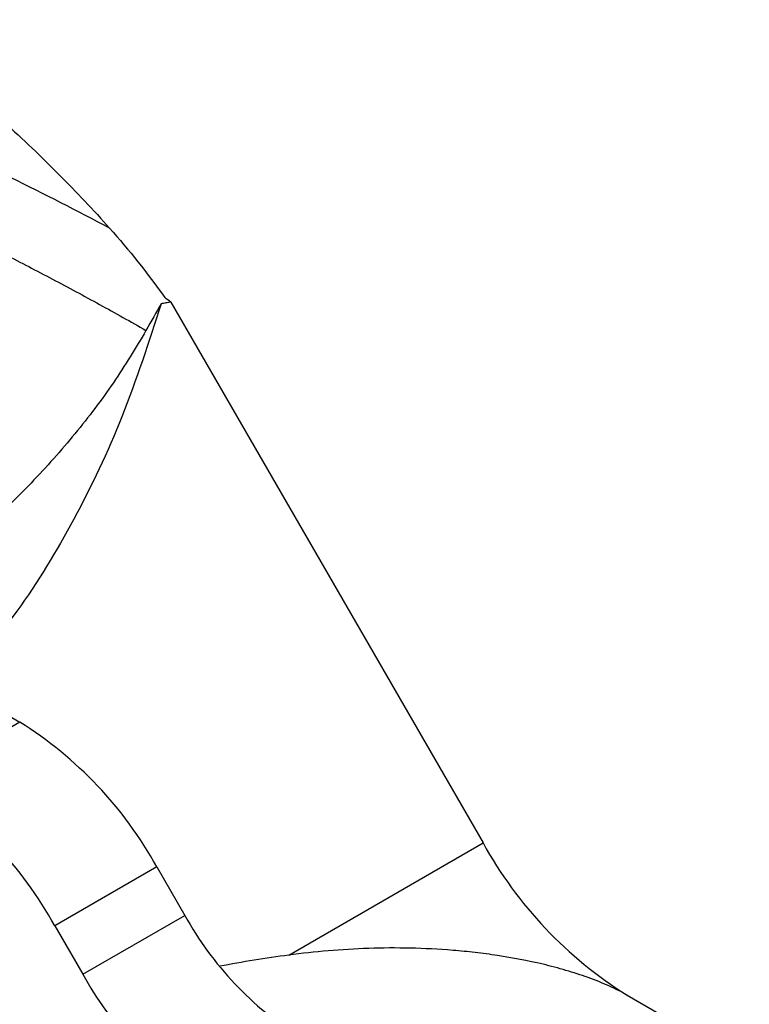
# Model space of a CAD drawing. Header units: inches. Extents: x 0 to 68, y 0 to 44.
# Tile 11 of 21: x 61.4 to 63.4, y 18.6 to 21.3. Entities that reach past the tile are written whole.
import ezdxf

# ---------------------------------------------------------------- set-up
doc = ezdxf.new("R2010")
doc.units = ezdxf.units.IN
doc.header["$LTSCALE"] = 4
doc.header["$MEASUREMENT"] = 0

msp = doc.modelspace()

# ---------------------------------------------------------------- linework, layer by layer
for p, q in [((58.0908, 21.2761), (61.4098, 19.3601)), ((61.8222, 20.506), (62.674, 19.0305)), ((61.4098, 19.3601), (61.1314, 19.1994)), ((62.1439, 18.7245), (62.674, 19.0305)), ((61.7838, 18.9653), (61.5054, 18.8046)), ((61.7838, 18.9653), (61.8603, 18.8328)), ((61.5819, 18.6721), (61.8603, 18.8328)), ((61.5054, 18.8046), (61.5819, 18.6721)), ((63.0677, 18.615), (63.4007, 18.4227))]:
    msp.add_line(p, q)
for centre, radius, start, end in [((60.8386, 18.4445), 1.0791, 28.8556, 58.0453), ((60.5602, 18.2838), 1.0791, 28.8556, 58.0453), ((63.6689, 19.5787), 1.1359, 208.8556, 238.0453), ((62.6562, 19.2714), 0.9087, 208.8556, 238.0453), ((62.3778, 19.1106), 0.9087, 208.8556, 238.0453)]:
    msp.add_arc(centre, radius, start, end)
msp.add_ellipse((65.3402, 10.8767), major_axis=(-4.3152, 7.4737), ratio=0.577335, start_param=6.04903, end_param=6.085663)
for points, knots in [([(61.0334, 21.2698), (61.152, 21.1818), (61.2632, 21.0909), (61.4189, 20.9501), (61.4689, 20.9024), (61.5649, 20.8059), (61.611, 20.7569), (61.6551, 20.7074)], [0, 0, 0, 0, 0.5, 0.5, 0.75, 0.75, 1, 1, 1, 1]), ([(61.6551, 20.7074), (61.5672, 20.7541), (61.4778, 20.8), (61.3414, 20.8671), (61.2956, 20.8891), (61.2034, 20.9325), (61.157, 20.9538), (61.1102, 20.9749)], [0, 0, 0, 0, 0.5, 0.5, 0.75, 0.75, 1, 1, 1, 1]), ([(61.2364, 20.7016), (61.2476, 20.6962), (61.2586, 20.6908), (61.2808, 20.6799), (61.2918, 20.6744), (61.3249, 20.658), (61.3469, 20.647), (61.4126, 20.6138), (61.4561, 20.5913), (61.5425, 20.5457), (61.5854, 20.5227), (61.6704, 20.4759), (61.7126, 20.4523), (61.7544, 20.4283)], [0, 0, 0, 0, 0.0625, 0.0625, 0.125, 0.125, 0.25, 0.25, 0.5, 0.5, 0.75, 0.75, 1, 1, 1, 1]), ([(61.7956, 20.501), (61.762, 20.3971), (61.696, 20.1928), (61.5625, 19.9129), (61.4131, 19.6653), (61.2942, 19.5255), (61.2379, 19.4593)], [0, 0, 0, 0, 0.266437, 0.523769, 0.774608, 1, 1, 1, 1]), ([(61.8222, 20.506), (61.8177, 20.5052), (61.8088, 20.5036), (61.8, 20.5019), (61.7956, 20.501)], [0, 0, 0, 0, 0.501093, 1, 1, 1, 1]), ([(61.7544, 20.4283), (61.7258, 20.3806), (61.6685, 20.2851), (61.5629, 20.1463), (61.4433, 20.0112), (61.2816, 19.8562), (61.1236, 19.7233), (60.9969, 19.6411), (60.9622, 19.6185)], [0, 0, 0, 0, 0.161549, 0.323742, 0.485295, 0.647514, 0.903411, 1, 1, 1, 1]), ([(63.0677, 18.615), (63.0523, 18.6238), (63.0356, 18.6323), (63.0087, 18.6444), (62.9994, 18.6483), (62.9803, 18.656), (62.9705, 18.6597), (62.9409, 18.6704), (62.9207, 18.6769), (62.8796, 18.689), (62.8586, 18.6945), (62.796, 18.7094), (62.7548, 18.7171), (62.6932, 18.7265), (62.6727, 18.7292), (62.6322, 18.7339), (62.6122, 18.7358), (62.5527, 18.7407), (62.5139, 18.7426), (62.4373, 18.7443), (62.3996, 18.744), (62.3249, 18.7415), (62.288, 18.7393), (62.2153, 18.7331), (62.1794, 18.7292), (62.1439, 18.7245)], [0, 0, 0, 0, 0.0625, 0.0625, 0.09375, 0.09375, 0.125, 0.125, 0.1875, 0.1875, 0.25, 0.25, 0.375, 0.375, 0.4375, 0.4375, 0.5, 0.5, 0.625, 0.625, 0.75, 0.75, 0.875, 0.875, 1, 1, 1, 1])]:
    msp.add_open_spline(points, degree=3, knots=knots)
for points in [[(61.6551, 20.7074), (61.7081, 20.6479), (61.7582, 20.5848), (61.8054, 20.5182)], [(61.7956, 20.501), (61.7826, 20.4781), (61.7689, 20.4539), (61.7544, 20.4283)], [(61.8222, 20.506), (61.8166, 20.51), (61.811, 20.5141), (61.8054, 20.5182)]]:
    msp.add_open_spline(points, degree=3)

doc.saveas('drawing.dxf')
